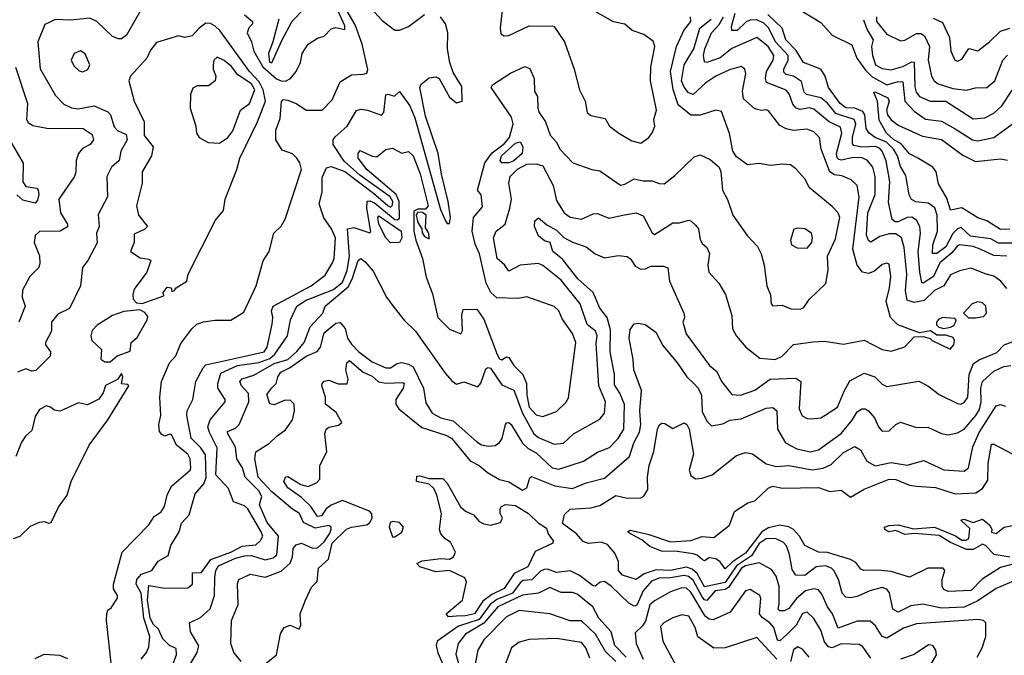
# Model space of a CAD drawing. Extents: x 1995148 to 2088947, y 769131 to 906009.
# Tile 200 of 256: x 2039907 to 2044231, y 810682 to 813473. Entities that reach past the tile are written whole.
import ezdxf

# ---------------------------------------------------------------- set-up
doc = ezdxf.new("R2010")
doc.units = 0

msp = doc.modelspace()

# ---------------------------------------------------------------- linework, layer by layer
at = {"layer": '0CON05XD'}
for points in [[(2041345, 813637.5), (2041498.9, 813468.9), (2041555, 813426.2), (2041575, 813426.2), (2041615, 813442.9), (2041685.5, 813495)], [(2041075, 813202.7), (2041095.9, 813214.1), (2041121.1, 813245), (2041140.8, 813285), (2041148, 813325), (2041174.5, 813365.5), (2041215, 813391.2), (2041245, 813400), (2041275, 813433.3), (2041295, 813438), (2041335, 813430), (2041335, 813446), (2041288.1, 813548.1)], [(2041415, 813232.9), (2041432.3, 813237.7), (2041435.4, 813254.6), (2041410.6, 813365), (2041380.3, 813450.3), (2041335, 813528)], [(2043310, 813530), (2043425, 813460), (2043475.3, 813405.3), (2043561.8, 813361.8), (2043584, 813304), (2043621.2, 813251.2), (2043651.5, 813221.5), (2043715, 813186.2), (2043765, 813201.8), (2043785, 813200.5), (2043794.7, 813115), (2043835, 813070.9), (2043885, 813035.4), (2043955, 813027.1), (2044015, 812993.8), (2044091.2, 812945), (2044115, 812941.5), (2044184.6, 812955.4), (2044265, 813014)], [(2040435, 813507.5), (2040375.7, 813405), (2040355, 813389.2), (2040341.7, 813388.3), (2040315, 813399.2), (2040246.7, 813465), (2040215, 813479.7), (2040131.1, 813471.1), (2040065, 813474), (2040017.9, 813452.1), (2039987.5, 813375), (2039997.6, 813257.6), (2040065, 813140), (2040101.7, 813101.7), (2040134.2, 813085.8), (2040165, 813081.1), (2040235, 813094.4), (2040295, 813067.5), (2040305.4, 813055), (2040322.8, 813002.8), (2040336.4, 812986.4), (2040375, 812968.1), (2040379.6, 812945), (2040351.4, 812895), (2040344.4, 812855), (2040310.8, 812825), (2040290, 812785), (2040292.9, 812695), (2040252.1, 812617.9), (2040255.6, 812565), (2040244.3, 812535), (2040247.5, 812492.5), (2040206.7, 812415), (2040183.8, 812385), (2040173.8, 812305), (2040125.8, 812205), (2040075, 812180), (2040047.1, 812145), (2040047.5, 812105), (2040020.8, 812055), (2040020.8, 812045), (2040042.1, 812015), (2040041.5, 811995), (2039977.9, 811932.1), (2039960, 811930), (2039935, 811940), (2039897.5, 811925)], [(2040441.2, 810665), (2040464.7, 810695.3), (2040475, 810720), (2040478.1, 810765), (2040452.9, 810845), (2040440.4, 810955), (2040419.4, 810995), (2040422.2, 811015), (2040441.5, 811038.5), (2040488.1, 811055), (2040515, 811095.6), (2040560, 811120), (2040570.3, 811165), (2040606.9, 811225), (2040618, 811262), (2040651.2, 811298.8), (2040678.5, 811391.5), (2040715.3, 811434.7), (2040726.8, 811463.2), (2040723, 811563), (2040703.1, 811593.1), (2040660.5, 811635), (2040640.9, 811735), (2040643.1, 811755), (2040667.1, 811805), (2040681.2, 811885), (2040712.5, 811945), (2040725, 811957.7), (2040935.7, 812004.3), (2040981.4, 812015), (2040994.5, 812035), (2041015.4, 812135.4), (2041018.5, 812165), (2041013.3, 812195), (2041021.1, 812215), (2041187.5, 812305), (2041248.3, 812351.7), (2041281.2, 812405), (2041288, 812425), (2041294.3, 812515), (2041277.1, 812555), (2041243.5, 812603.5), (2041222.1, 812665), (2041235.5, 812715), (2041235, 812780), (2041255, 812822.5), (2041275, 812828.8), (2041335.6, 812805.6), (2041461.7, 812711.7), (2041525, 812655.5), (2041535, 812649.5), (2041545, 812658.8), (2041545.6, 812675), (2041533.6, 812695), (2041400.6, 812790.6), (2041331.5, 812851.5), (2041284.4, 812925), (2041284.4, 812945), (2041292.2, 812957.8), (2041345.6, 813005), (2041386.5, 813073.5), (2041405, 813079.4), (2041435, 813075.6), (2041496.4, 813053.6), (2041506.2, 813065), (2041515, 813143.3), (2041525, 813146.2), (2041553.3, 813136.7), (2041575, 813157.5), (2041621.2, 813095), (2041642.5, 813042.5), (2041755, 812640), (2041775, 812592.5), (2041785, 812577.5), (2041795, 812577.5), (2041798.6, 812605), (2041788.5, 812675), (2041759.2, 812795), (2041745.2, 812885.2), (2041689.4, 813049.4), (2041664.2, 813175), (2041670.8, 813189.2), (2041705, 813217.5), (2041735, 813222.5), (2041750, 813215), (2041795, 813132.5), (2041825, 813107.5), (2041850, 813115), (2041849.3, 813179.3), (2041811.2, 813241.2), (2041796.2, 813285), (2041786, 813345), (2041788.1, 813415), (2041777.5, 813455), (2041755.8, 813485)], [(2040516.5, 810796.5), (2040495, 810817.6), (2040480.9, 810845), (2040467.9, 810925), (2040475, 810989.2), (2040543.4, 810976.6), (2040645, 810978.9), (2040665.5, 810995), (2040666.2, 811043.8), (2040705, 811046.5), (2040747, 811103), (2040835, 811134.8), (2040885, 811161.9), (2040945, 811167.5), (2040965, 811186), (2040974.4, 811205), (2040968.4, 811225), (2040909.7, 811325), (2040895, 811338.5), (2040846.4, 811356.4), (2040824.5, 811415), (2040769.1, 811475), (2040773.9, 811593.9), (2040740.6, 811660.6), (2040734, 811686), (2040744.2, 811715.8), (2040809.2, 811795), (2040809.2, 811805), (2040776.7, 811855), (2040776.7, 811875), (2040790.7, 811920.7), (2040864.3, 811955), (2040957.7, 811967.7), (2041006.2, 811985), (2041028.2, 812005), (2041084, 812085), (2041096.5, 812155), (2041124.6, 812215), (2041165, 812241.9), (2041285, 812289), (2041325, 812321.1), (2041345, 812371.9), (2041356.2, 812435), (2041346.7, 812555), (2041375, 812560), (2041445, 812536.7), (2041448.8, 812541.2), (2041431.1, 812645), (2041433.7, 812676.3), (2041445, 812677.8), (2041465, 812668.4), (2041555, 812595.9), (2041566.1, 812593.9), (2041575, 812600.9), (2041573.3, 812675), (2041560.3, 812705), (2041432.9, 812812.9), (2041394.4, 812865), (2041393.8, 812885), (2041402, 812898), (2041455, 812874.2), (2041475, 812871.4), (2041515, 812902.5), (2041545, 812908.6), (2041585, 812886.2), (2041615, 812894), (2041635, 812874.4), (2041665.4, 812795.4), (2041700.6, 812655), (2041689.1, 812640.9), (2041655, 812640.8), (2041638.3, 812631.7), (2041638.5, 812545), (2041647, 812505), (2041676.8, 812425), (2041692.5, 812342.5), (2041719.7, 812269.7), (2041743.3, 812165), (2041795, 812114.3), (2041845, 812093.3), (2041852, 812108), (2041848.9, 812175), (2041855, 812200), (2041915, 812202), (2041945, 812158), (2042003.4, 812003.4), (2042015, 811984.2), (2042025, 811980), (2042045, 811992), (2042055, 811990), (2042077.5, 811955), (2042116.9, 811915), (2042132.2, 811875), (2042133.9, 811825), (2042145, 811771.4), (2042175, 811738.1), (2042205, 811730.6), (2042265, 811752.5), (2042305, 811792), (2042316.8, 811813.2), (2042349.1, 812055), (2042334.5, 812095), (2042289.8, 812159.8), (2042274.3, 812195), (2042255, 812213.1), (2042135, 812256.7), (2042095, 812248.1), (2042002.1, 812252.1), (2041975.8, 812275), (2041955.9, 812315.9), (2041925.8, 812445), (2041907.8, 812487.8), (2041894.5, 812544.5), (2041900, 812605), (2041939.1, 812650.9), (2041934.1, 812704.1), (2041918, 812725), (2041950.5, 812845), (2041981.8, 812888.2), (2042035, 812928.3), (2042058.8, 812955), (2042074.4, 813015), (2042067.5, 813045), (2041977.1, 813175), (2041983.9, 813186.1), (2042062, 813238), (2042125, 813267.3), (2042147.9, 813257.9), (2042166.4, 813215), (2042168, 813158), (2042180.8, 813135), (2042182.9, 813085), (2042189.2, 813065), (2042215.6, 813025), (2042236.2, 812966.2), (2042264.2, 812935), (2042278.8, 812905), (2042336.7, 812845), (2042420, 812815), (2042455, 812808.8), (2042545, 812746), (2042565, 812750), (2042605, 812774), (2042645, 812765.8), (2042685, 812766), (2042716.1, 812753.9), (2042737.3, 812752.7), (2042785, 812788.8), (2042828.2, 812831.8), (2042869.5, 812870.5), (2042895, 812878.8), (2042939.7, 812859.7), (2042977.1, 812827.1), (2042985.8, 812805.8), (2042993.1, 812725), (2043015, 812683.3), (2043039.2, 812615), (2043102, 812525), (2043146.8, 812476.8), (2043162.9, 812445), (2043177.1, 812395), (2043188.6, 812305), (2043204.3, 812265), (2043206.7, 812225), (2043215, 812216.7), (2043255, 812220), (2043293.3, 812203.3), (2043335, 812201.9), (2043351.4, 812208.6), (2043374.3, 812245), (2043447.1, 812315), (2043457.1, 812375), (2043454.7, 812435.3), (2043489.5, 812510.5), (2043509.4, 812605), (2043500.8, 812625), (2043475, 812652), (2043376, 812735), (2043354.6, 812774.6), (2043315, 812818), (2043292.5, 812835), (2043255, 812838.1), (2043205, 812833.3), (2043155, 812841.9), (2043103.3, 812835), (2043055, 812870), (2043039.2, 812895), (2043025, 812972.5), (2042989.5, 813069.5), (2042965, 813076.2), (2042895, 813054.2), (2042855, 813052.9), (2042799.5, 813099.5), (2042776.7, 813166.7), (2042765.4, 813245), (2042791.8, 813355), (2042823.1, 813425), (2042854.4, 813465), (2042852.9, 813485)], [(2040893.9, 813493.9), (2040930, 813465), (2040930, 813455), (2040913, 813437), (2040906.7, 813415), (2040925.5, 813375.5), (2040935.8, 813335), (2040975.5, 813265.5), (2041035, 813213.5), (2041055, 813203.9), (2041075, 813202.7)], [(2041015, 813284), (2041057.9, 813382.1), (2041103.5, 813466.5), (2041155, 813518.8)], [(2042026, 813515), (2042016.7, 813436.7), (2042020, 813410), (2042035, 813402.5), (2042055, 813403.3), (2042145, 813445.7), (2042253.6, 813443.6), (2042300, 813375), (2042342.5, 813255), (2042366.2, 813165), (2042390, 813115), (2042400, 813065), (2042415, 813052.5), (2042478.3, 813038.3), (2042496.7, 813005), (2042538.8, 812975), (2042595, 812941.2), (2042635, 812931.2)], [(2042635, 812931.2), (2042670, 812955), (2042684.3, 812975.7), (2042695.8, 813005), (2042692.5, 813035), (2042704.3, 813075), (2042676.7, 813205), (2042678.6, 813265), (2042696.7, 813355), (2042688.7, 813378.7), (2042648.3, 813408.3), (2042597.5, 813425), (2042565, 813453.8), (2042515, 813463.3), (2042435, 813508.8)], [(2044242.1, 812292.1), (2044215.4, 812325.4), (2044185, 812347.5), (2044147.1, 812357.1), (2044085, 812381.4), (2044035, 812370), (2043995, 812352), (2043966.1, 812303.9), (2043925, 812284.5), (2043879.4, 812240.6), (2043835, 812231.2), (2043805, 812241.4), (2043797.7, 812282.3), (2043803.4, 812355), (2043792, 812472), (2043779.4, 812515), (2043755, 812532.1), (2043725, 812533.1), (2043685, 812520.9), (2043645, 812495.8), (2043635, 812504), (2043626.1, 812526.1), (2043631.8, 812625), (2043663.9, 812705), (2043664.6, 812785), (2043653.3, 812825), (2043630, 812855), (2043606.7, 812866.7), (2043568, 812868), (2043515.9, 812855.9), (2043505, 812858.4), (2043497, 812867), (2043494.2, 812885), (2043517.5, 812975), (2043511.5, 813001.5), (2043462.1, 813025), (2043395, 813080.5), (2043375, 813085.4), (2043335, 813079.1), (2043317.5, 813085), (2043302, 813102), (2043286.6, 813146.6), (2043273.4, 813163.4), (2043187.3, 813197.3), (2043181.8, 813215), (2043186.7, 813245), (2043215.6, 813295), (2043219.5, 813315), (2043193.6, 813355), (2043145, 813394.3), (2043035, 813346.4), (2042984, 813305), (2042925, 813284.2), (2042915, 813287.5), (2042910.6, 813315), (2042915.5, 813345), (2042944.7, 813415), (2042978.4, 813451.6), (2042998.1, 813485)], [(2044242.5, 812435), (2044185, 812437.2), (2044124.4, 812465.6), (2044095, 812477.6), (2044036.2, 812483.8), (2044025, 812479.6), (2044001, 812449), (2043948.6, 812405), (2043920, 812345), (2043875, 812315.8), (2043868.8, 812318.8), (2043859.5, 812365), (2043853.3, 812455), (2043863.3, 812535), (2043860.4, 812565), (2043845, 812592.9), (2043825, 812605.4), (2043805, 812603.9), (2043765, 812584.7), (2043751.2, 812585), (2043738.1, 812595), (2043721.9, 812671.9), (2043728.8, 812761.2), (2043712.9, 812852.9), (2043694.6, 812895), (2043685, 812907.7), (2043666.3, 812916.3), (2043605, 812913.4), (2043570.7, 812920.7), (2043565, 812927.5), (2043564.2, 812955), (2043579.8, 813015), (2043571.2, 813035), (2043491.6, 813061.6), (2043455, 813105.9), (2043425, 813130), (2043362.2, 813145), (2043352.8, 813155), (2043341.1, 813201.1), (2043305, 813224.7), (2043272.8, 813232.8), (2043262.7, 813242.7), (2043262.9, 813255), (2043282.5, 813295), (2043282, 813315), (2043226.4, 813375), (2043197.2, 813435), (2043175, 813457.5), (2043145, 813472.6), (2043115, 813471.1), (2043097.4, 813462.6), (2043057.5, 813425), (2043034.6, 813424.6), (2043032.5, 813442.5), (2043049.2, 813500.8)], [(2044272.3, 812492.3), (2044205, 812491.6), (2044171.3, 812511.3), (2044082.2, 812522.2), (2044041.2, 812561.2), (2044025, 812554.5), (2044005, 812534.6), (2043974, 812475), (2043935, 812446.9), (2043916.5, 812446.5), (2043917.3, 812485), (2043937.2, 812545), (2043936.4, 812615), (2043926.2, 812646.2), (2043896.8, 812666.8), (2043843.1, 812673.1), (2043823.3, 812683.3), (2043813.9, 812703.9), (2043798.5, 812788.5), (2043775, 812828), (2043762.4, 812875), (2043744.8, 812905), (2043714.2, 812935), (2043663.8, 812955), (2043637.1, 812975), (2043624.2, 812995), (2043619.2, 813055), (2043609.5, 813069.5), (2043575, 813084.7), (2043535, 813085.3), (2043509.7, 813105), (2043458.9, 813175), (2043444.5, 813224.5), (2043425.7, 813255), (2043349.2, 813285), (2043317.7, 813337.7), (2043271.8, 813385), (2043256.1, 813435), (2043192.9, 813495)], [(2043670, 813485), (2043669.7, 813465), (2043715, 813408.5), (2043775, 813379.6), (2043795, 813382.3), (2043845, 813412.2), (2043865, 813412.3), (2043881.2, 813401.2), (2043902.7, 813355), (2043897.1, 813295), (2043911.9, 813225), (2043922.9, 813205), (2043940.8, 813190.8), (2044005, 813171.2), (2044065, 813162.7), (2044105, 813172.9), (2044155, 813174.4), (2044188.9, 813205), (2044224.4, 813294.4), (2044245, 813316.5)], [(2040445, 812227.5), (2040465, 812233.8), (2040540, 812260), (2040537.5, 812275), (2040555, 812298.8), (2040572.5, 812295), (2040575, 812280), (2040585, 812282.5), (2040593.9, 812296.1), (2040641.2, 812325), (2040647.1, 812355), (2040767.6, 812592.4), (2040801.6, 812635), (2040809.5, 812685), (2040860.9, 812815), (2040874.3, 812865), (2040951, 813025), (2040986.5, 813115), (2040976.7, 813165), (2040959.4, 813199.4), (2040917.1, 813245), (2040785.9, 813425.9), (2040765, 813444), (2040745, 813455.5), (2040725, 813457.8), (2040695, 813435.6), (2040665, 813402), (2040632.5, 813395), (2040605, 813401.9), (2040507.6, 813372.4), (2040481.4, 813338.6), (2040466.3, 813303.7), (2040393.3, 813225), (2040386.7, 813205), (2040409.4, 813115), (2040454.3, 813025), (2040453.3, 812965), (2040494.1, 812914.1), (2040485.7, 812875), (2040445.5, 812805), (2040445.5, 812754.5), (2040420.8, 812655), (2040429.2, 812615), (2040468.8, 812565), (2040457.4, 812552.6), (2040409.5, 812530.5), (2040410, 812495), (2040393.8, 812455), (2040436.9, 812426.9), (2040475, 812422), (2040483.8, 812415), (2040465.2, 812365), (2040410.7, 812289.3), (2040404.3, 812264.3), (2040405.6, 812245.6), (2040420.3, 812230.3), (2040445, 812227.5)], [(2041044.6, 813475), (2041019.2, 813375), (2041000, 813325), (2041005, 813286.7), (2041015, 813284)], [(2042563.4, 812616.6), (2042614.2, 812624.2), (2042645, 812612), (2042685, 812537.5), (2042695, 812530), (2042775, 812580.8), (2042805, 812580.8), (2042845, 812592), (2042855, 812590), (2042875, 812571.2), (2042887.5, 812555), (2042895, 812507.5), (2042905, 812490), (2042925, 812473.3), (2042937, 812447), (2042928.8, 812395), (2042933.8, 812365), (2042976.8, 812316.8), (2043007, 812267), (2043034.2, 812174.2), (2043037.5, 812115), (2043055, 812083.8), (2043096, 812035), (2043157, 811987), (2043225, 811980.8), (2043255, 811995.7), (2043305, 812046.9), (2043392.1, 812057.9), (2043441.7, 812061.7), (2043525, 812048.8), (2043615, 812066), (2043695, 812024.2), (2043735, 812017.5), (2043795, 812036.2), (2043835, 812080), (2043875, 812082.5), (2043905, 812073.3), (2043914.2, 812064.2), (2043993, 812027), (2044010, 812045), (2044012.5, 812065), (2044007, 812077), (2043975, 812087.5), (2043935, 812087.5), (2043906.7, 812106.7), (2043858.3, 812098.3), (2043763, 812133), (2043730.8, 812165), (2043712.9, 812235), (2043727.5, 812295), (2043732.2, 812345), (2043725, 812400), (2043715, 812403.8), (2043695, 812398), (2043661.1, 812368.9), (2043635, 812358.5), (2043608, 812365), (2043584.6, 812394.6), (2043565.3, 812465), (2043594.1, 812695), (2043584.5, 812744.5), (2043559.3, 812769.3), (2043517, 812787), (2043485, 812792.3), (2043465.2, 812805.2), (2043426.7, 812905), (2043420, 812955), (2043395, 812980.8), (2043365, 812991.9), (2043305, 812985.6), (2043273.9, 812993.9), (2043245, 813008.8), (2043195, 813072), (2043185, 813077.5), (2043165.5, 813074.5), (2043135, 813080.9), (2043085.9, 813125.9), (2043081.3, 813158.7), (2043096.4, 813236.4), (2043092, 813255), (2043075, 813266.9), (2043025, 813252.7), (2042965, 813224.5), (2042921.1, 813195), (2042865, 813144.5), (2042845, 813151.1), (2042825, 813176.9), (2042814.2, 813205), (2042825.2, 813275), (2042868.3, 813345), (2042894.2, 813435), (2042943.9, 813475)], [(2043612.7, 813472.7), (2043628.4, 813428.4), (2043655.6, 813385), (2043648.6, 813355), (2043651.8, 813315), (2043665.6, 813275), (2043695, 813258.2), (2043735, 813252.3), (2043785, 813267.7), (2043825, 813288.1), (2043835, 813286.2), (2043837.6, 813177.6), (2043844.2, 813154.2), (2043858.1, 813135), (2043905, 813115.5), (2043975, 813114.5), (2044095, 813036.9)], [(2043919.3, 813479.3), (2043959.7, 813459.7), (2043990.8, 813395), (2043996, 813335), (2044013.3, 813295), (2044025, 813290.8), (2044045, 813298.8), (2044075, 813346.2), (2044115, 813336.7), (2044165.7, 813375), (2044215, 813422.9), (2044255, 813435.7)], [(2040185, 813243.3), (2040205.9, 813254.1), (2040216, 813275), (2040195, 813323.3), (2040174.1, 813335.9), (2040146.1, 813323.9), (2040133.8, 813295), (2040145, 813270), (2040168, 813248), (2040185, 813243.3)], [(2040785, 812931.1), (2040821.4, 812955), (2040843.1, 812985), (2040877.1, 813075), (2040915.8, 813105), (2040939.2, 813165), (2040925, 813190.8), (2040865, 813230), (2040837, 813267), (2040805, 813293.8), (2040775, 813308.8), (2040760, 813295), (2040756.7, 813275), (2040756.7, 813255), (2040768.8, 813225), (2040766.2, 813205), (2040737, 813183), (2040687, 813183), (2040668.1, 813171.9), (2040657.5, 813145), (2040656, 813085), (2040681.2, 813005), (2040684, 812975), (2040695.8, 812955), (2040735, 812933.6), (2040785, 812931.1)], [(2039888.6, 813265), (2039942.2, 813105), (2039937.5, 813035), (2039945, 813021.2), (2039965, 813008), (2040026.2, 812996.2), (2040185.4, 812995.4), (2040225, 812968), (2040230.8, 812945), (2040217.5, 812925), (2040183.2, 812906.8), (2040165.4, 812885), (2040154.6, 812855), (2040154.3, 812805), (2040148.3, 812785), (2040079.1, 812685), (2040087.2, 812625), (2040116.7, 812575), (2040116.9, 812563.1), (2040084.6, 812544.6), (2039995, 812542.9), (2039976, 812525), (2039971.2, 812495), (2039993.9, 812436.1), (2039995.9, 812404.1), (2039991.2, 812385), (2039952, 812345), (2039919.2, 812285), (2039917.5, 812255), (2039931.2, 812215), (2039904, 812145)], [(2040310.6, 810635), (2040288, 810835), (2040290, 810865), (2040295, 810880), (2040309.3, 810890.7), (2040337, 810933), (2040337.5, 810945), (2040318.8, 810975), (2040318.8, 810995), (2040358, 811135), (2040474, 811255), (2040497.9, 811292.1), (2040527.9, 811312.1), (2040542.5, 811335), (2040554.2, 811385), (2040574.2, 811425), (2040655.4, 811494.6), (2040659.4, 811505), (2040656.4, 811545), (2040645.6, 811565), (2040596.2, 811605), (2040575, 811648.8), (2040565, 811653.8), (2040545, 811644.3), (2040531.3, 811651.3), (2040521.4, 811665), (2040518.1, 811695), (2040527.5, 811735), (2040523.1, 811815), (2040530, 811885), (2040565, 811966.7), (2040592.9, 811997.1), (2040615, 812050.8), (2040663.3, 812115), (2040685, 812135.6), (2040715, 812146.5), (2040765, 812153.3), (2040835, 812153.1), (2040891.9, 812188.1), (2040945.3, 812304.7), (2040976.4, 812413.6), (2041002.5, 812455), (2041023.8, 812535), (2041055, 812566.7), (2041073.2, 812596.8), (2041145.4, 812814.6), (2041138, 812845), (2041125, 812865.5), (2041105, 812884.5), (2041059.7, 812899.7), (2041032, 812945), (2041032.3, 812987.7), (2041051.2, 813038.8), (2041056.4, 813113.6), (2041065, 813122.5), (2041085, 813119.2), (2041125, 813103.3), (2041165, 813075.8), (2041235, 813076.2), (2041279.7, 813120.3), (2041315, 813200), (2041365, 813230.8), (2041415, 813232.9)], [(2044255, 812553.3), (2044215, 812551.8), (2044155, 812590), (2044115, 812602.9), (2044045, 812647.5), (2043995, 812636.7), (2043978.7, 812688.7), (2043942.4, 812752.4), (2043931.9, 812805), (2043917.8, 812825), (2043855, 812863.2), (2043814.3, 812884.3), (2043778.3, 812928.3), (2043745, 812947), (2043714.1, 812975), (2043681.9, 813031.9), (2043674, 813115), (2043657.5, 813152.5), (2043664.6, 813155.4), (2043719.6, 813129.6), (2043725.4, 813115), (2043714, 813076), (2043718.1, 813055), (2043735, 813032.5), (2043765, 813010), (2043871.7, 812961.7), (2043955, 812946.5), (2044048.3, 812878.3), (2044105, 812850.8), (2044215, 812861.8), (2044245, 812855.4)], [(2044095, 813036.9), (2044145, 813042.2), (2044185, 813062.7), (2044219.6, 813095), (2044266.2, 813163.8)], [(2039815.7, 813025), (2039922.5, 812842.5), (2039920.6, 812760.6), (2039935, 812740.8), (2039982.6, 812732.6), (2039989.1, 812725), (2039990.9, 812705), (2039985, 812680), (2039975, 812668), (2039920.9, 812680.9), (2039895, 812704)], [(2042055, 812844.3), (2042024, 812845), (2042017.5, 812855), (2042022.5, 812875), (2042085, 812930), (2042105, 812936), (2042117.5, 812915), (2042114.2, 812885.8), (2042077.6, 812852.4), (2042055, 812844.3)], [(2040656.7, 810645), (2040686.5, 810695), (2040693.6, 810723.6), (2040658.1, 810785), (2040653.3, 810825), (2040700.9, 810849.1), (2040743.3, 810886.7), (2040763.5, 810945), (2040764.2, 811024.2), (2040769.1, 811055), (2040780.6, 811075), (2040855, 811108.8), (2040895, 811119.8), (2040925, 811120.2), (2040985, 811101.4), (2041020, 811110), (2041036.1, 811123.9), (2041043.3, 811205), (2040994.6, 811265), (2040963.5, 811335), (2040960.6, 811345), (2040970.8, 811379.2), (2040958.2, 811405), (2040897.3, 811465), (2040885.5, 811505), (2040861.4, 811545), (2040855.7, 811595.7), (2040821.4, 811655), (2040820, 811665), (2040855, 811679.4), (2040871.4, 811695), (2040913.1, 811795), (2040911.5, 811831.5), (2040881.1, 811865), (2040874.2, 811885), (2040885, 811895.5), (2040935, 811912), (2041025, 811962.8), (2041085, 811981.5), (2041125, 812016.1), (2041156, 812055), (2041182.5, 812125), (2041238.8, 812185), (2041249.2, 812215), (2041349.4, 812300.6), (2041367, 812333), (2041393.9, 812416.1), (2041405, 812424.4), (2041425, 812410), (2041459, 812369), (2041518.6, 812255), (2041550.9, 812210.9), (2041595, 812153.3), (2041645, 812106), (2041775, 811920.8), (2041805, 811888), (2041825, 811873.3), (2041857.5, 811882.5), (2041918.8, 811861.2), (2041932.7, 811877.3), (2041955, 811940), (2041965, 811946.2), (2041975, 811942.5), (2042025, 811870.5), (2042076.8, 811846.8), (2042115.8, 811745.8), (2042165, 811654.6), (2042185, 811638.4), (2042255, 811609.4), (2042295, 811614.2), (2042338.8, 811655), (2042455, 811718.6), (2042475.6, 811745), (2042479.5, 811795), (2042451.1, 811865), (2042439.2, 812050.8), (2042442.9, 812085), (2042436.2, 812105), (2042399.4, 812135), (2042368.9, 812225), (2042285, 812328.6), (2042205, 812393.1), (2042185, 812402.9), (2042105, 812395.6), (2042055, 812369.2), (2042036.8, 812396.8), (2042004.6, 812424.6), (2041987.8, 812515), (2041999.4, 812545), (2042038.5, 812575), (2042060, 812645), (2042066.7, 812685), (2042055.5, 812755), (2042061.5, 812785), (2042093, 812817), (2042135, 812837.8), (2042175, 812840), (2042205, 812831.2), (2042249.6, 812745), (2042265, 812678.6), (2042298, 812625), (2042325, 812605.8), (2042375, 812597.5), (2042425, 812620), (2042445, 812622), (2042495, 812600.8), (2042563.4, 812616.6)], [(2041705, 812510), (2041703.8, 812535), (2041689.7, 812559.7), (2041691.9, 812615), (2041676.9, 812626.9), (2041655, 812627.1), (2041648.3, 812615), (2041655, 812581.7), (2041672.7, 812555), (2041675, 812536.7), (2041685, 812521.2), (2041705, 812510)], [(2041535, 812493.6), (2041515, 812514.7), (2041484.7, 812575.3), (2041479.6, 812605), (2041485, 812612.2), (2041582.3, 812545), (2041585.4, 812514.6), (2041575, 812494.5), (2041535, 812493.6)], [(2042140.2, 811590.2), (2042175, 811571.5), (2042245, 811505.5), (2042275, 811498.9), (2042383.8, 811535), (2042445, 811574.4), (2042497.5, 811595), (2042536, 811634), (2042560.4, 811675), (2042563.6, 811783.6), (2042543.3, 811833.3), (2042519.5, 811869.5), (2042518.9, 811915), (2042499.6, 812015), (2042501.4, 812111.4), (2042486.4, 812165), (2042455, 812205.8), (2042425.3, 812275.3), (2042358.8, 812335), (2042291.4, 812421.4), (2042249.2, 812455), (2042237.5, 812495), (2042212.6, 812502.6), (2042185, 812524), (2042167.5, 812565), (2042169.7, 812590.3), (2042185, 812602.5), (2042222, 812572), (2042265, 812549.1), (2042296.3, 812516.3), (2042335, 812495.4), (2042395, 812475.6), (2042434.7, 812444.7), (2042475, 812427.5), (2042537, 812437), (2042575, 812432.5), (2042591.3, 812421.3), (2042610.8, 812390.8), (2042635, 812378.1), (2042655, 812379.2), (2042679.1, 812390.9), (2042735, 812390), (2042753.9, 812383.9), (2042761.4, 812325), (2042824.1, 812184.1), (2042826.2, 812165), (2042820, 812145), (2042833.7, 812093.7), (2042936, 811955), (2042968.9, 811928.9), (2042989.4, 811885), (2043035, 811827.1), (2043072.5, 811825), (2043135, 811847.1), (2043203.3, 811895), (2043315, 811899.4), (2043337.5, 811885), (2043330.4, 811765), (2043343, 811733), (2043365, 811721.9), (2043385, 811720.6), (2043425, 811724.4), (2043445, 811736.7), (2043498.6, 811771.4), (2043527.6, 811842.4), (2043553, 811887), (2043615, 811921.2), (2043662.5, 811905), (2043695, 811873.1), (2043715, 811863.1), (2043855.6, 811885.6), (2043895, 811866), (2043945, 811828), (2044025, 811788), (2044040, 811785), (2044055, 811792.5), (2044070.5, 811815), (2044076.7, 811915), (2044096, 811964), (2044120.3, 811979.7), (2044198.7, 812011.3), (2044230.6, 812045), (2044277.4, 812062.6)], [(2043365, 812470), (2043385.6, 812495), (2043389.4, 812515), (2043384, 812535), (2043355, 812554.2), (2043325, 812558), (2043306.4, 812553.6), (2043292, 812505), (2043296.7, 812485), (2043321.7, 812471.7), (2043365, 812470)], [(2044105, 812163.3), (2044139.5, 812170.5), (2044153.3, 812185), (2044150, 812215), (2044135, 812230), (2044113.9, 812233.9), (2044090, 812225), (2044052.5, 812185), (2044074.1, 812164.1), (2044105, 812163.3)], [(2040280.7, 811970.7), (2040305, 811971.2), (2040335, 811996.7), (2040392.5, 812017.5), (2040397.5, 812055), (2040423, 812077), (2040466.7, 812155), (2040469.3, 812169.3), (2040457.5, 812187.5), (2040435, 812198.8), (2040365, 812192.1), (2040315, 812174.4), (2040247.6, 812132.4), (2040225, 812108), (2040220, 812085), (2040224, 812065), (2040266.7, 812025), (2040263, 811983), (2040280.7, 811970.7)], [(2040880.4, 810655), (2040847.8, 810695), (2040834.4, 810735), (2040838.1, 810835), (2040866, 810905), (2040863.1, 810996.9), (2040870, 811015), (2040921.3, 811038.7), (2040985, 811025.5), (2041055, 811052.1), (2041095, 811087.1), (2041105.3, 811114.7), (2041108.9, 811151.1), (2041122.1, 811167.9), (2041145, 811174.3), (2041193.4, 811153.4), (2041215.2, 811154.8), (2041245, 811180.6), (2041268.4, 811215), (2041274.5, 811234.5), (2041275.5, 811245.5), (2041265, 811252.2), (2041205, 811240), (2041154.2, 811265), (2041135.7, 811305), (2041105, 811323.3), (2041015, 811400.5), (2040954.7, 811465), (2040940, 811545), (2040944.3, 811575), (2041005, 811613.1), (2041036.2, 811645), (2041075, 811672.5), (2041105, 811716), (2041114.6, 811755), (2041113.3, 811785), (2041095, 811803.1), (2041068.7, 811801.3), (2041025, 811782), (2041006.1, 811786.1), (2040992, 811828), (2041015, 811856.2), (2041033.3, 811875), (2041040.8, 811905), (2041054.3, 811925), (2041095, 811945.8), (2041165, 811995.9), (2041214, 812016), (2041227.8, 812035), (2041245, 812098.1), (2041295, 812140.3), (2041315, 812143.3), (2041336.8, 812116.8), (2041346.9, 812075), (2041365, 812048.8), (2041397.2, 812015), (2041455, 811971.2), (2041515.6, 811944.4), (2041535.5, 811944.5), (2041565, 811962.9), (2041585, 811967.8), (2041615, 811961.1), (2041635, 811948.6), (2041681.1, 811855), (2041691.3, 811791.3), (2041718.8, 811745), (2041756.7, 811725), (2041811.2, 811711.2), (2041915, 811620), (2041935, 811607.1), (2041965, 811600), (2041995, 811603.8), (2042015, 811616.7), (2042025.6, 811634.4), (2042040, 811695), (2042045, 811703.3), (2042055, 811703.8), (2042066, 811695), (2042115, 811614.4), (2042140.2, 811590.2)], [(2040974, 810635), (2041035.7, 810685), (2041053.2, 810776.8), (2041068, 810805), (2041095, 810814.2), (2041135, 810796.7), (2041141.4, 810815), (2041139.4, 810865), (2041162.2, 810925), (2041188.4, 810981.6), (2041213, 811007), (2041218.9, 811065), (2041263.9, 811105), (2041279.4, 811175), (2041343.1, 811236.9), (2041365, 811245.7), (2041431.1, 811255), (2041444.8, 811265.2), (2041454.7, 811285), (2041453.6, 811303.6), (2041443.1, 811315), (2041325, 811361.5), (2041275, 811341.2), (2041252.5, 811325), (2041233.1, 811295), (2041215, 811291.8), (2041186, 811336), (2041145.3, 811375.3), (2041085, 811417.5), (2041067.5, 811445), (2041074, 811465), (2041085, 811466.9), (2041141.8, 811431.8), (2041173.8, 811423.8), (2041210.1, 811439.9), (2041224.7, 811455.3), (2041225.4, 811515), (2041255.4, 811575), (2041246.9, 811655), (2041252.5, 811675), (2041265.5, 811684.5), (2041306.9, 811693.1), (2041322, 811705), (2041297.8, 811747.8), (2041250, 811785), (2041250, 811815), (2041233.8, 811865), (2041236.2, 811875), (2041243.9, 811886.1), (2041265, 811890), (2041305.9, 811874.1), (2041346, 811874), (2041349.2, 811895), (2041338.8, 811935), (2041344.2, 811965.8), (2041355, 811976.2), (2041415, 811925.8), (2041455, 811907.5), (2041482.7, 811882.7), (2041516.8, 811876.8), (2041590.3, 811880.3), (2041595.7, 811875), (2041591.4, 811855), (2041558.6, 811805), (2041558.6, 811785), (2041572, 811765), (2041672.6, 811682.6), (2041778.8, 811648.8), (2041804, 811635), (2041886, 811536), (2041925.2, 811515.2), (2041961.8, 811485), (2042015, 811454.6), (2042055, 811443.5), (2042115, 811408), (2042135, 811417.5), (2042148, 811462), (2042155, 811467.5), (2042256.7, 811426.7), (2042335, 811415.4), (2042395, 811439.5), (2042475, 811460), (2042584.5, 811555.5), (2042603.6, 811615), (2042628.5, 811661.5), (2042635.3, 811695), (2042630.4, 811755), (2042638.5, 811845), (2042604.4, 811935), (2042601.7, 811981.7), (2042583.2, 812075), (2042587.7, 812112.3), (2042605, 812137.5), (2042625, 812141.2), (2042654.6, 812134.6), (2042700.6, 812100.6), (2042732, 812042), (2042796.7, 811965), (2042837.5, 811905), (2042868.1, 811875), (2042886.7, 811855), (2042901.8, 811825), (2042905, 811753.3), (2042925, 811710), (2042945, 811690), (2042995, 811698.8), (2043025.7, 811714.3), (2043075, 811720.6), (2043185, 811767.5), (2043215, 811770.8), (2043232.5, 811755), (2043235.7, 811675), (2043270.8, 811615), (2043319.4, 811589.4), (2043380, 811575), (2043415.8, 811585), (2043514.2, 811655.8), (2043563.1, 811715), (2043585, 811751.2), (2043605, 811763.8), (2043620, 811765), (2043635, 811756.2), (2043660.8, 811725), (2043678, 811685), (2043695, 811666), (2043725, 811668), (2043755, 811696), (2043775, 811705.8), (2043845, 811681.9), (2043895, 811684.4), (2043955, 811655.8), (2043985, 811650.8), (2044025, 811658.9), (2044054.3, 811675), (2044106.1, 811735), (2044121.7, 811761.7), (2044129.5, 811795), (2044127.8, 811855), (2044135.3, 811884.7), (2044185, 811929.4), (2044229.6, 811950.4), (2044260, 811955)], [(2043965, 812116.7), (2043995, 812123.3), (2044009.3, 812130.7), (2044017.5, 812145), (2044020, 812155), (2044011.7, 812161.7), (2043960, 812165), (2043942.7, 812157.3), (2043933.8, 812145), (2043933, 812133), (2043943.3, 812123.3), (2043965, 812116.7)], [(2039880, 811195), (2039910, 811205), (2039955, 811250), (2039995, 811267.5), (2040015, 811270), (2040035, 811262), (2040045, 811266), (2040077.4, 811332.6), (2040115.7, 811385), (2040132.9, 811445), (2040211.8, 811605), (2040295, 811715.8), (2040386.1, 811866.1), (2040381.7, 811871.7), (2040353.9, 811873.9), (2040360, 811905), (2040355, 811920), (2040336.4, 811893.6), (2040283.6, 811866.4), (2040273.3, 811835), (2040255, 811807.5), (2040205, 811782.5), (2040165, 811791.2), (2040085, 811754.2), (2040058.3, 811758.3), (2040042.3, 811772.3), (2040025, 811777.5), (2039995, 811760.8), (2039975, 811731.2), (2039960.6, 811669.4), (2039933.3, 811645), (2039915, 811617.5), (2039890.8, 811555)], [(2044285, 811013.6), (2044194.8, 810975.3), (2044115, 810921.4), (2044055, 810894.2), (2043955, 810888.8), (2043873.7, 810906.3), (2043820.5, 810899.5), (2043765, 810871.2), (2043741.2, 810885), (2043726.5, 810956.5), (2043715, 810972.9), (2043695, 810979.5), (2043641.2, 810965), (2043585, 810940.5), (2043555, 810934.5), (2043535, 810937.5), (2043519.2, 810955), (2043505, 811011.2), (2043484, 811054), (2043472.5, 811065), (2043445.2, 811075.2), (2043405, 811071.1), (2043355, 811033.5), (2043315, 811034.3), (2043299.1, 811059.1), (2043288.4, 811125), (2043275, 811162.9), (2043259.4, 811179.4), (2043225, 811195.4), (2043185, 811193.4), (2043155, 811173.8), (2043121.2, 811118.8), (2043055, 811074.9), (2043005, 811002.3), (2042915, 810982.6), (2042882, 811042), (2042860, 811060), (2042835, 811068.7), (2042765, 811054.4), (2042702.3, 811057.7), (2042650, 811040), (2042615, 811015.8), (2042555, 811034), (2042537.5, 811055), (2042537.5, 811095), (2042520.5, 811130.5), (2042488.5, 811168.5), (2042460.3, 811179.7), (2042405, 811173.5), (2042382.3, 811182.3), (2042352.7, 811215), (2042290.9, 811260.9), (2042299.6, 811300.4), (2042325, 811324.5), (2042415, 811329.5), (2042455, 811340.5), (2042525, 811384.2), (2042575, 811371.9), (2042635, 811374.3), (2042648.3, 811381.7), (2042665, 811410), (2042664.4, 811465), (2042672.1, 811515), (2042692.2, 811577.8), (2042708.1, 811675), (2042715, 811693.3), (2042725, 811701.2), (2042740.7, 811700.7), (2042775, 811677.5), (2042825, 811703.3), (2042837.5, 811695), (2042846.5, 811675), (2042866.5, 811565), (2042846.9, 811495), (2042855, 811472.5), (2042875, 811457.5), (2042905, 811459.4), (2042948.8, 811475), (2043055, 811559.4), (2043095, 811572.9), (2043125, 811567.5), (2043185, 811522.7), (2043230.9, 811510.9), (2043285, 811515.4), (2043386.9, 811496.9), (2043436.2, 811503.8), (2043470.6, 811519.4), (2043525, 811572.9), (2043575, 811598.8), (2043600, 811585), (2043626.9, 811535), (2043664.7, 811514.7), (2043735, 811528.7), (2043805, 811516.9), (2043877.6, 811537.6), (2043965, 811497.1), (2044055, 811491.4), (2044074.3, 811505.7), (2044092.3, 811597.7), (2044120.1, 811659.9), (2044195, 811778), (2044215, 811784), (2044235.7, 811775.7)], [(2044274.7, 811084.7), (2044215, 811068), (2044133.3, 811016.7), (2044085, 810967.3), (2043985, 810962.2), (2043965, 810970.8), (2043958.1, 810985), (2043958.6, 811015), (2043970, 811055), (2043962.5, 811065), (2043895, 811064.3), (2043814.1, 811025.9), (2043735, 811050), (2043675, 811056.7), (2043614.4, 811054.4), (2043601.3, 811061.3), (2043579.6, 811089.6), (2043555, 811103.5), (2043455, 811133.1), (2043414.6, 811134.6), (2043355, 811164.2), (2043331.9, 811205), (2043305.6, 811235), (2043285, 811247.1), (2043245, 811253.5), (2043195, 811242.1), (2043166.1, 811223.9), (2043095, 811130.6), (2043037.3, 811092.7), (2043005, 811062), (2042983.3, 811093.3), (2042965, 811106.7), (2042935, 811110), (2042915, 811097.5), (2042905, 811103.3), (2042882.5, 811122.5), (2042865, 811127.8), (2042795, 811138.8), (2042725, 811139.6), (2042675, 811160.7), (2042639.6, 811189.6), (2042590, 811215), (2042576.7, 811225), (2042588.6, 811231.4), (2042665, 811214.6), (2042765, 811180), (2042855, 811186.7), (2042905, 811204.3), (2042955, 811200), (2043025, 811253.3), (2043046.1, 811313.9), (2043105, 811352), (2043135, 811360), (2043193.8, 811416.2), (2043215, 811424.3), (2043256.4, 811416.4), (2043415, 811418.9), (2043465, 811401.2), (2043515, 811407.5), (2043555, 811376.2), (2043615, 811411.9), (2043725, 811456.2), (2043755, 811454.6), (2043815, 811428.7), (2043845.4, 811424.6), (2043928.9, 811418.9), (2044015, 811391.6), (2044106.2, 811395), (2044135.3, 811414.7), (2044158.5, 811451.5), (2044160.4, 811525), (2044175, 811610), (2044185, 811610), (2044266.2, 811566.2)], [(2041790.8, 810850.8), (2041780, 810865), (2041852.5, 810925), (2041868.8, 811005), (2041862.3, 811022.3), (2041794.6, 811054.6), (2041735, 811048.8), (2041665, 811070.6), (2041652, 811085), (2041675, 811096.9), (2041756.9, 811106.9), (2041795.4, 811104.6), (2041812.5, 811115), (2041820.8, 811135), (2041799.3, 811179.3), (2041775, 811193.3), (2041756.1, 811216.1), (2041750.8, 811235), (2041759.4, 811305), (2041739.2, 811385), (2041725.8, 811415), (2041705, 811433.8), (2041650, 811445), (2041651.7, 811468.3), (2041665, 811470), (2041705, 811458.8), (2041765, 811458.6), (2041785, 811437.5), (2041843.6, 811333.6), (2041865.3, 811315.3), (2041899.7, 811299.7), (2041925, 811270), (2041945, 811259.2), (2041975, 811254.4), (2042018.8, 811265), (2042028, 811285), (2042017.5, 811305), (2042017.5, 811325), (2042023.6, 811336.4), (2042040, 811345), (2042085, 811339.5), (2042141.5, 811305), (2042183.4, 811263.4), (2042220.4, 811240.4), (2042228.6, 811215), (2042250.3, 811185), (2042248.2, 811175), (2042171.3, 811138.7), (2042139.3, 811070.7), (2042079.1, 811040.9), (2042035, 810975.6), (2041980.2, 810949.8), (2041940.5, 810919.5), (2041905, 810864.7), (2041865.4, 810855.4), (2041825, 810854.5), (2041790.8, 810850.8)], [(2044256.1, 811113.9), (2044186.7, 811125), (2044148, 811165), (2044135, 811170), (2044095, 811147.1), (2044065, 811146.9), (2043995, 811177.3), (2043945, 811207.9), (2043835, 811216.7), (2043795, 811212.5), (2043775, 811222.2), (2043755, 811230.4), (2043725.8, 811224.2), (2043715, 811228.8), (2043706.7, 811235), (2043705.7, 811245), (2043725, 811252.5), (2043765, 811254.5), (2043832.4, 811237.6), (2043925, 811244.6), (2044017.5, 811207.5), (2044045, 811188.1), (2044062.1, 811187.9), (2044075.7, 811195), (2044079.3, 811239.3), (2044040, 811275), (2044055, 811280), (2044095, 811266), (2044135, 811280.8), (2044166.7, 811255), (2044176.4, 811236.4), (2044175, 811222.5), (2044195, 811217.5), (2044230, 811245), (2044267, 811253)], [(2041555, 811202.5), (2041585, 811222.5), (2041593.3, 811245), (2041575.5, 811265.5), (2041545, 811269.4), (2041534.4, 811265), (2041529.5, 811245), (2041545, 811202.5), (2041555, 811202.5)], [(2044111.2, 810675), (2044134.3, 810715.7), (2044149.4, 810765), (2044150, 810825), (2044140, 810835), (2044115, 810839.2), (2043845, 810821.2), (2043788.3, 810801.7), (2043715, 810758.2), (2043695, 810765.5), (2043665, 810812), (2043641.7, 810831.7), (2043585, 810832.9), (2043502, 810802), (2043476.9, 810865), (2043454.5, 810895), (2043430.4, 810950.4), (2043415, 810970), (2043394.5, 810974.5), (2043357.5, 810965), (2043317.9, 810932.1), (2043285, 810888.6), (2043265, 810878), (2043245, 810877.5), (2043237.5, 810885), (2043242.9, 810907.1), (2043242.3, 810985), (2043229.3, 811029.3), (2043208.6, 811058.6), (2043155, 811088.1), (2043095.2, 811075.2), (2043076.7, 811065), (2043019.8, 810980.2), (2043005, 810972), (2042961.5, 810965), (2042925, 810923.5), (2042915, 810926), (2042905, 810938.7), (2042865, 811012.6), (2042845, 811028.4), (2042825, 811033), (2042765, 811022.3), (2042715, 811021.1), (2042682.2, 811007.8), (2042645.3, 810965), (2042616.9, 810903.1), (2042605, 810898.4), (2042581.9, 810911.8), (2042505, 810985.4), (2042475, 811005.8), (2042456.1, 811003.9), (2042435, 810986.7), (2042425, 810987.5), (2042365, 811032.7), (2042325, 811053.6), (2042265, 811045.4), (2042225, 811060), (2042210.9, 811059.1), (2042195, 811051.8), (2042156.3, 811013.7), (2042118.9, 811011.1), (2042105, 811000), (2042071.6, 810955), (2042003, 810927), (2041972.7, 810905), (2041925, 810840.2), (2041835, 810810.2), (2041740, 810745), (2041735.6, 810725), (2041743.1, 810693.1), (2041765.7, 810644.3)], [(2042570.3, 810675), (2042520.9, 810725), (2042504.7, 810785), (2042450, 810845), (2042424.6, 810895), (2042355, 810950.6), (2042335, 810958.5), (2042285, 810957.5), (2042235, 810979.5), (2042185, 810954.6), (2042115, 810946), (2042006.4, 810895), (2041945.8, 810824.2), (2041865.5, 810775), (2041832.7, 810735), (2041822.8, 810687.2), (2041846.5, 810605)], [(2043645, 810670), (2043609.3, 810719.3), (2043595, 810730), (2043515, 810732.2), (2043475, 810715.5), (2043459.1, 810719.1), (2043441, 810741), (2043425, 810792.5), (2043395, 810844.3), (2043365, 810871.9), (2043344.2, 810865.8), (2043317.1, 810815), (2043277.9, 810775), (2043245, 810745.8), (2043235, 810748.8), (2043218.7, 810805), (2043202, 810825), (2043167.8, 810847.8), (2043155.8, 810865), (2043161.9, 810931.9), (2043158, 810945), (2043115, 810972), (2043095, 810966.2), (2043027.8, 810872.2), (2042952.1, 810837.9), (2042935, 810840.9), (2042918.2, 810855), (2042855, 810959.5), (2042835, 810976.5), (2042815, 810979.4), (2042765, 810961.1), (2042695, 810922.2), (2042675, 810904.4), (2042655, 810832.9), (2042640.3, 810809.7), (2042609.5, 810780.5), (2042615, 810734.2), (2042644.6, 810665)], [(2042525.9, 810655.9), (2042479.7, 810699.7), (2042436.1, 810775), (2042375, 810833.1), (2042325, 810833.2), (2042235, 810864.4), (2042101.3, 810878.7), (2042045, 810851.4), (2041945, 810750), (2041918.9, 810705), (2041907.5, 810645)], [(2043231.8, 810665), (2043145, 810760), (2043005, 810715.8), (2042955, 810714.2), (2042885, 810763.8), (2042873.8, 810805), (2042845.7, 810855), (2042815, 810860), (2042775, 810847.1), (2042735.5, 810824.5), (2042721.8, 810808.2), (2042732.3, 810745), (2042801.2, 810615)], [(2040577.3, 810635), (2040595.5, 810685), (2040595, 810712.5), (2040565, 810726.2), (2040536.2, 810755), (2040516.5, 810796.5)], [(2042410.4, 810670.4), (2042393.8, 810715), (2042375, 810738.9), (2042265, 810755.6), (2042145, 810752.5), (2042100.2, 810739.8), (2042067.1, 810715), (2042036, 810635)], [(2043374.4, 810675), (2043345, 810710), (2043325, 810720), (2043305, 810706.2), (2043291.9, 810655)], [(2043817.1, 810485), (2043933.3, 810685), (2043930, 810705), (2043917.5, 810725), (2043898.3, 810728.3), (2043835, 810686), (2043775, 810665.7)], [(2039975, 810669), (2040015, 810687.8), (2040082.8, 810682.8), (2040117.9, 810667.9)]]:
    msp.add_lwpolyline(points, dxfattribs=at)

doc.saveas('drawing.dxf')
